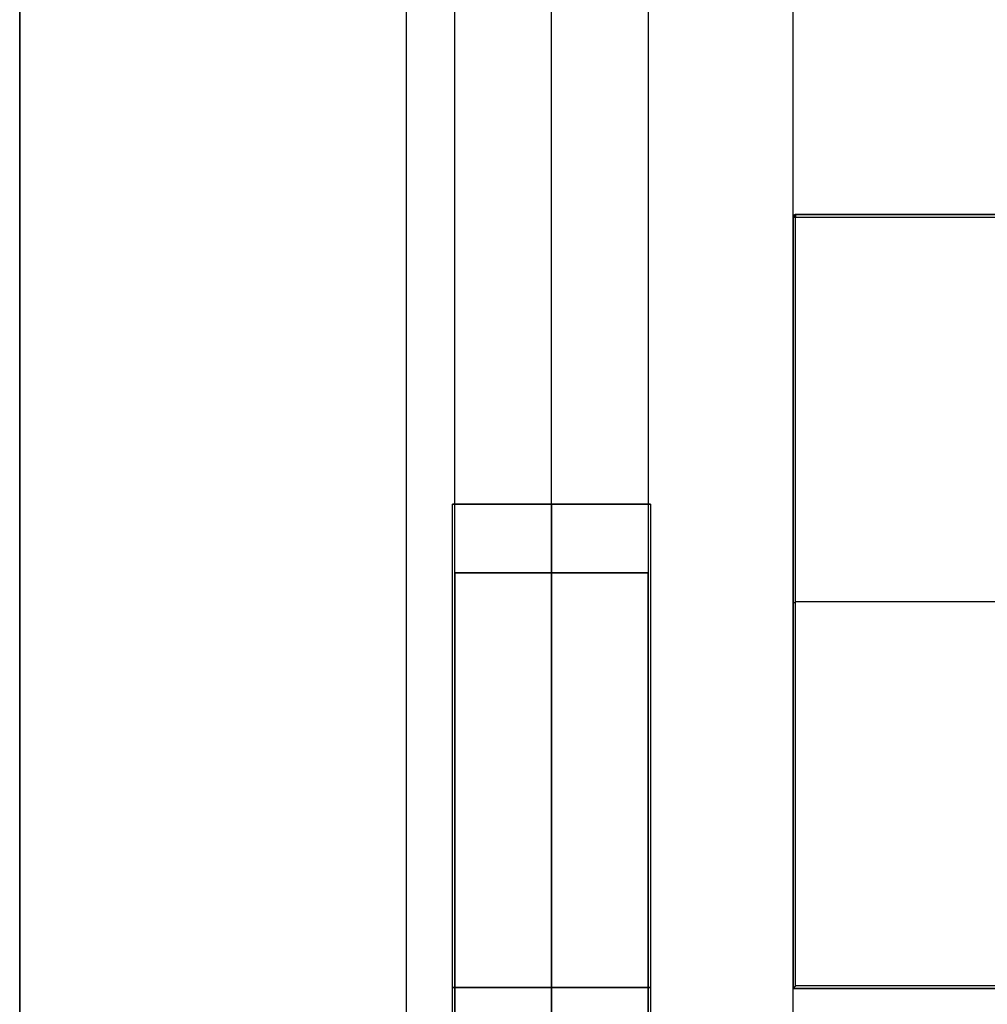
# Model space of a CAD drawing. Header units: millimetres. Extents: x -413 to 413, y -277 to 20.
# Tile 2 of 32: x -400 to -380, y -260 to -240. Entities that reach past the tile are written whole.
import ezdxf

# ---------------------------------------------------------------- set-up
doc = ezdxf.new("R2010")
doc.units = ezdxf.units.MM
doc.layers.add('Défaut', color=7, linetype='Continuous', true_color=0x000000)

# ---------------------------------------------------------------- blocks, each defined once
blk = doc.blocks.new('Cabinet Top Panel v6')
at = {"layer": 'Défaut'}
blk.add_line((-400, 135, 8), (-400, -135, 8), dxfattribs=at)
for points in [[(-400, 135), (-400, 0), (-400, -135)], [(-400, -135, 16), (-400, 0, 16), (-400, 135, 16)]]:
    blk.add_open_spline(points, degree=2, dxfattribs=at)
blk = doc.blocks.new('Cabinet Bottom Panel v2')
at = {"layer": 'Défaut'}
blk.add_line((-400, 135, 8), (-400, -135, 8), dxfattribs=at)
for points in [[(-400, 135), (-400, 0), (-400, -135)], [(-400, -135, 16), (-400, 0, 16), (-400, 135, 16)]]:
    blk.add_open_spline(points, degree=2, dxfattribs=at)
blk = doc.blocks.new('Welded hook extended v1')
at = {"layer": 'Défaut'}
for p, q in [((-25, 1.95, 0.025), (-25, 0.05, 0.025)), ((-24.95, 2), (-19.5, 2)), ((-25, 1, -7.95), (-25, 1, 8)), ((-25, 1, 8), (24.95, 1, 8)), ((24.95, 1, -8), (-24.95, 1, -8)), ((-24.95, 0), (-20.5, 0))]:
    blk.add_line(p, q, dxfattribs=at)
blk.add_arc((-24.95, 1.95, 0.025), 0.05, 90, 180, dxfattribs=at)
at = {"layer": 'Défaut', "extrusion": (0, 1, 0)}
blk.add_arc((24.95, -7.95, 1), 0.05, 270, 0, dxfattribs=at)
at = {"layer": 'Défaut', "extrusion": (0, 0, -1)}
blk.add_arc((24.95, 0.05, -0.025), 0.05, 270, 0, dxfattribs=at)
at = {"layer": 'Défaut'}
for points, weights in [([(-24.95, 2, 7.95), (-25, 2, 8), (-25, 1.95, 8)], [1, 0.707106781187, 1]), ([(-25, 1.95, -7.95), (-25, 2, -7.95), (-24.95, 2, -7.95)], [1, 0.707106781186, 1]), ([(-24.95, 1.95, -8), (-25, 1.95, -8), (-25, 1.95, -7.95)], [1, 0.707106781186, 1]), ([(-24.95, 2, -7.95), (-24.95, 2, -8), (-24.95, 1.95, -8)], [1, 0.707106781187, 1]), ([(-24.95, 0, -7.95), (-25, 0, -7.95), (-25, 0.05, -7.95)], [1, 0.707106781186, 1]), ([(-24.95, 0, 7.95), (-25, 0, 8), (-25, 0.05, 8)], [1, 0.707106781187, 1]), ([(-25, 0.05, -7.95), (-25, 0.05, -8), (-24.95, 0.05, -8)], [1, 0.707106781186, 1]), ([(-24.95, 0.05, -8), (-24.95, 0, -8), (-24.95, 0, -7.95)], [1, 0.707106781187, 1])]:
    blk.add_rational_spline(points, weights, degree=2, dxfattribs=at)
for points in [[(-25, 0.05, -7.95), (-25, 1, -7.95), (-25, 1.95, -7.95)], [(-25, 1.95, 8), (-0.025, 1.95, 8), (24.95, 1.95, 8)], [(-25, 1.95, -7.95), (-25, 1.95, 0.025), (-25, 1.95, 8)], [(-25, 0.05, 8), (-25, 1, 8), (-25, 1.95, 8)], [(24.95, 2, 7.95), (0, 2, 7.95), (-24.95, 2, 7.95)], [(-24.95, 2, 7.95), (-24.95, 2), (-24.95, 2, -7.95)], [(-24.95, 2, -7.95), (0, 2, -7.95), (24.95, 2, -7.95)], [(-24.95, 1.95, -8), (-24.95, 1, -8), (-24.95, 0.05, -8)], [(24.95, 1.95, -8), (0, 1.95, -8), (-24.95, 1.95, -8)], [(-25, 0.05, 8), (-25, 0.05, 0.025), (-25, 0.05, -7.95)], [(24.95, 0.05, 8), (-0.025, 0.05, 8), (-25, 0.05, 8)], [(-24.95, 0.05, -8), (0, 0.05, -8), (24.95, 0.05, -8)], [(24.95, 0, 7.95), (0, 0, 7.95), (-24.95, 0, 7.95)], [(-24.95, 0, 7.95), (-24.95, 0), (-24.95, 0, -7.95)], [(-24.95, 0, -7.95), (0, 0, -7.95), (24.95, 0, -7.95)]]:
    blk.add_open_spline(points, degree=2, dxfattribs=at)
for points, weights, knots in [([(-24.995, 1.972, -7.95), (-24.991, 1.979, -7.966), (-24.979, 1.979, -7.979), (-24.966, 1.979, -7.991), (-24.95, 1.972, -7.995)], [0.855698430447, 0.871277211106, 1, 0.871277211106, 0.855698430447], [0.1225624, 0.1225624, 0.1225624, 0.15707963, 0.15707963, 0.19159687, 0.19159687, 0.19159687]), ([(-24.95, 2, -7.95), (-24.968, 2, -7.968), (-24.979, 1.979, -7.979), (-24.985, 1.966, -7.985), (-24.985, 1.95, -7.985)], [0.859744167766, 0.823443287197, 1, 0.883663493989, 0.859744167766], [0.03119583, 0.03119583, 0.03119583, 0.07853982, 0.07853982, 0.10973565, 0.10973565, 0.10973565]), ([(-24.995, 0.028, -7.95), (-24.991, 0.021, -7.966), (-24.979, 0.021, -7.979), (-24.966, 0.021, -7.991), (-24.95, 0.028, -7.995)], [0.855698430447, 0.871277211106, 1, 0.871277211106, 0.855698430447], [0.1225624, 0.1225624, 0.1225624, 0.15707963, 0.15707963, 0.19159687, 0.19159687, 0.19159687]), ([(-24.985, 0.05, -7.985), (-24.985, 0.034, -7.985), (-24.979, 0.021, -7.979), (-24.968, 0, -7.968), (-24.95, 0, -7.95)], [0.859744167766, 0.883663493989, 1, 0.823443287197, 0.859744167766], [0.04734398, 0.04734398, 0.04734398, 0.07853982, 0.07853982, 0.1258838, 0.1258838, 0.1258838])]:
    blk.add_rational_spline(points, weights, degree=2, knots=knots, dxfattribs=at)

msp = doc.modelspace()

# ---------------------------------------------------------------- linework, layer by layer
at = {"layer": 'Défaut'}
for p, q in [((-400, 0, 933), (-400, -270, 933)), ((-400, 0, 1768), (-400, -270, 1768)), ((-400, 0, 1383), (-400, -270, 1383)), ((-386.95, -250, 933), (-391.05, -250, 933)), ((-386.95, -250, 1768), (-391.05, -250, 1768)), ((-386.95, -250, 1383), (-391.05, -250, 1383)), ((-389, -250, 930.95), (-389, -270, 930.95)), ((-389, -250, 930.95), (-389, -250, 935.05)), ((-389, -250, 935.05), (-389, -270, 935.05)), ((-389, -250, 1765.95), (-389, -270, 1765.95)), ((-389, -250, 1765.95), (-389, -250, 1770.05)), ((-389, -250, 1770.05), (-389, -270, 1770.05)), ((-389, -250, 1380.95), (-389, -270, 1380.95)), ((-389, -250, 1380.95), (-389, -250, 1385.05)), ((-389, -250, 1385.05), (-389, -270, 1385.05))]:
    msp.add_line(p, q, dxfattribs=at)
at = {"layer": 'Défaut', "extrusion": (0, -1, 0)}
for centre, start, end in [((-389, 933, 260), 180, 0), ((-389, 933, 260), 0, 180), ((-389, 1768, 260), 180, 0), ((-389, 1768, 260), 0, 180), ((-389, 1383, 260), 180, 0), ((-389, 1383, 260), 0, 180)]:
    msp.add_arc(centre, 2.05, start, end, dxfattribs=at)
at = {"layer": 'Défaut'}
for points, degree in [([(-389, -271.515, 964.561), (-389, -178.212, 1019.098), (-389, -84.91, 1073.634), (-389, 8.393, 1128.17)], 3), ([(-389, -271.515, 1799.561), (-389, -178.212, 1854.098), (-389, -84.91, 1908.634), (-389, 8.393, 1963.17)], 3), ([(-389, -271.515, 1414.561), (-389, -178.212, 1469.098), (-389, -84.91, 1523.634), (-389, 8.393, 1578.17)], 3), ([(-391, -272.574, 966.275), (-391, -179.271, 1020.812), (-391, -85.969, 1075.348), (-391, 7.334, 1129.885)], 3), ([(-391, -272.574, 1801.275), (-391, -179.271, 1855.812), (-391, -85.969, 1910.348), (-391, 7.334, 1964.885)], 3), ([(-391, -272.574, 1416.275), (-391, -179.271, 1470.812), (-391, -85.969, 1525.348), (-391, 7.334, 1579.885)], 3), ([(-387, 7.334, 1129.885), (-387, -85.969, 1075.348), (-387, -179.271, 1020.812), (-387, -272.574, 966.275)], 3), ([(-387, 7.334, 1964.885), (-387, -85.969, 1910.348), (-387, -179.271, 1855.812), (-387, -272.574, 1801.275)], 3), ([(-387, 7.334, 1579.885), (-387, -85.969, 1525.348), (-387, -179.271, 1470.812), (-387, -272.574, 1416.275)], 3), ([(-389, -273.632, 967.99), (-389, -180.33, 1022.526), (-389, -87.027, 1077.063), (-389, 6.275, 1131.599)], 3), ([(-389, -273.632, 1802.99), (-389, -180.33, 1857.526), (-389, -87.027, 1912.063), (-389, 6.275, 1966.599)], 3), ([(-389, -273.632, 1417.99), (-389, -180.33, 1472.526), (-389, -87.027, 1527.063), (-389, 6.275, 1581.599)], 3), ([(-400, 0, 925), (-400, -135, 925), (-400, -270, 925)], 2), ([(-400, -270, 941), (-400, -135, 941), (-400, 0, 941)], 2), ([(-400, 0, 1760), (-400, -135, 1760), (-400, -270, 1760)], 2), ([(-400, -270, 1776), (-400, -135, 1776), (-400, 0, 1776)], 2), ([(-400, 0, 1375), (-400, -135, 1375), (-400, -270, 1375)], 2), ([(-400, -270, 1391), (-400, -135, 1391), (-400, 0, 1391)], 2), ([(-400, -270.015, 664), (-400, -135.015, 664), (-400, -0.015, 664)], 2), ([(-400, -270.015, 16), (-400, -135.015, 16), (-400, -0.015, 16)], 2), ([(-400, -270.015, 340), (-400, -135.015, 340), (-400, -0.015, 340)], 2), ([(-392, -270.015, 664), (-392, -135.015, 664), (-392, -0.015, 664)], 2), ([(-392, -270.015, 16), (-392, -135.015, 16), (-392, -0.015, 16)], 2), ([(-384, -270.015, 664), (-384, -135.015, 664), (-384, -0.015, 664)], 2), ([(-384, -270.015, 16), (-384, -135.015, 16), (-384, -0.015, 16)], 2), ([(-384, -270.015, 340), (-384, -135.015, 340), (-384, -0.015, 340)], 2), ([(-391.05, -270, 933), (-391.05, -260, 933), (-391.05, -250, 933)], 2), ([(-391.05, -270, 1768), (-391.05, -260, 1768), (-391.05, -250, 1768)], 2), ([(-391.05, -270, 1383), (-391.05, -260, 1383), (-391.05, -250, 1383)], 2), ([(-386.95, -250, 933), (-386.95, -260, 933), (-386.95, -270, 933)], 2), ([(-386.95, -250, 1768), (-386.95, -260, 1768), (-386.95, -270, 1768)], 2), ([(-386.95, -250, 1383), (-386.95, -260, 1383), (-386.95, -270, 1383)], 2), ([(-391, -251.423, 932.95), (-391, -257.591, 932.95), (-391, -263.759, 932.95), (-391, -269.926, 932.95)], 3), ([(-391, -251.423, 932.95), (-389, -251.423, 932.95), (-387, -251.423, 932.95)], 2), ([(-391, -251.423, 1767.95), (-391, -257.591, 1767.95), (-391, -263.759, 1767.95), (-391, -269.926, 1767.95)], 3), ([(-391, -251.423, 1767.95), (-389, -251.423, 1767.95), (-387, -251.423, 1767.95)], 2), ([(-391, -251.423, 1382.95), (-391, -257.591, 1382.95), (-391, -263.759, 1382.95), (-391, -269.926, 1382.95)], 3), ([(-391, -251.423, 1382.95), (-389, -251.423, 1382.95), (-387, -251.423, 1382.95)], 2), ([(-389, -251.423, 934.95), (-389, -257.591, 934.95), (-389, -263.759, 934.95), (-389, -269.926, 934.95)], 3), ([(-389, -251.423, 930.95), (-389, -251.423, 932.95), (-389, -251.423, 934.95)], 2), ([(-389, -251.423, 930.95), (-389, -257.591, 930.95), (-389, -263.759, 930.95), (-389, -269.926, 930.95)], 3), ([(-389, -251.423, 1769.95), (-389, -257.591, 1769.95), (-389, -263.759, 1769.95), (-389, -269.926, 1769.95)], 3), ([(-389, -251.423, 1765.95), (-389, -251.423, 1767.95), (-389, -251.423, 1769.95)], 2), ([(-389, -251.423, 1765.95), (-389, -257.591, 1765.95), (-389, -263.759, 1765.95), (-389, -269.926, 1765.95)], 3), ([(-389, -251.423, 1384.95), (-389, -257.591, 1384.95), (-389, -263.759, 1384.95), (-389, -269.926, 1384.95)], 3), ([(-389, -251.423, 1380.95), (-389, -251.423, 1382.95), (-389, -251.423, 1384.95)], 2), ([(-389, -251.423, 1380.95), (-389, -257.591, 1380.95), (-389, -263.759, 1380.95), (-389, -269.926, 1380.95)], 3), ([(-387, -269.926, 932.95), (-387, -263.759, 932.95), (-387, -257.591, 932.95), (-387, -251.423, 932.95)], 3), ([(-387, -269.926, 1767.95), (-387, -263.759, 1767.95), (-387, -257.591, 1767.95), (-387, -251.423, 1767.95)], 3), ([(-387, -269.926, 1382.95), (-387, -263.759, 1382.95), (-387, -257.591, 1382.95), (-387, -251.423, 1382.95)], 3)]:
    msp.add_open_spline(points, degree=degree, dxfattribs=at)
for points, knots in [([(-391.05, -250, 933), (-391.05, -250, 930.95), (-389, -250, 930.95), (-386.95, -250, 930.95), (-386.95, -250, 933)], [-8.2, -8.2, -8.2, -4.1, -4.1, 0, 0, 0]), ([(-386.95, -250, 933), (-386.95, -250, 935.05), (-389, -250, 935.05), (-391.05, -250, 935.05), (-391.05, -250, 933)], [-8.2, -8.2, -8.2, -4.1, -4.1, 0, 0, 0]), ([(-391.05, -250, 1768), (-391.05, -250, 1765.95), (-389, -250, 1765.95), (-386.95, -250, 1765.95), (-386.95, -250, 1768)], [-8.2, -8.2, -8.2, -4.1, -4.1, 0, 0, 0]), ([(-386.95, -250, 1768), (-386.95, -250, 1770.05), (-389, -250, 1770.05), (-391.05, -250, 1770.05), (-391.05, -250, 1768)], [-8.2, -8.2, -8.2, -4.1, -4.1, 0, 0, 0]), ([(-391.05, -250, 1383), (-391.05, -250, 1380.95), (-389, -250, 1380.95), (-386.95, -250, 1380.95), (-386.95, -250, 1383)], [-8.2, -8.2, -8.2, -4.1, -4.1, 0, 0, 0]), ([(-386.95, -250, 1383), (-386.95, -250, 1385.05), (-389, -250, 1385.05), (-391.05, -250, 1385.05), (-391.05, -250, 1383)], [-8.2, -8.2, -8.2, -4.1, -4.1, 0, 0, 0]), ([(-387, -251.423, 932.95), (-387, -251.423, 934.95), (-389, -251.423, 934.95), (-391, -251.423, 934.95), (-391, -251.423, 932.95)], [-12.566371, -12.566371, -12.566371, -9.424778, -9.424778, -6.283185, -6.283185, -6.283185]), ([(-387, -251.423, 932.95), (-387, -251.423, 930.95), (-389, -251.423, 930.95), (-391, -251.423, 930.95), (-391, -251.423, 932.95)], [0, 0, 0, 3.141593, 3.141593, 6.283185, 6.283185, 6.283185]), ([(-387, -251.423, 1767.95), (-387, -251.423, 1769.95), (-389, -251.423, 1769.95), (-391, -251.423, 1769.95), (-391, -251.423, 1767.95)], [-12.566371, -12.566371, -12.566371, -9.424778, -9.424778, -6.283185, -6.283185, -6.283185]), ([(-387, -251.423, 1767.95), (-387, -251.423, 1765.95), (-389, -251.423, 1765.95), (-391, -251.423, 1765.95), (-391, -251.423, 1767.95)], [0, 0, 0, 3.141593, 3.141593, 6.283185, 6.283185, 6.283185]), ([(-387, -251.423, 1382.95), (-387, -251.423, 1384.95), (-389, -251.423, 1384.95), (-391, -251.423, 1384.95), (-391, -251.423, 1382.95)], [-12.566371, -12.566371, -12.566371, -9.424778, -9.424778, -6.283185, -6.283185, -6.283185]), ([(-387, -251.423, 1382.95), (-387, -251.423, 1380.95), (-389, -251.423, 1380.95), (-391, -251.423, 1380.95), (-391, -251.423, 1382.95)], [0, 0, 0, 3.141593, 3.141593, 6.283185, 6.283185, 6.283185])]:
    msp.add_rational_spline(points, [1, 0.707106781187, 1, 0.707106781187, 1], degree=2, knots=knots, dxfattribs=at)

# ---------------------------------------------------------------- block references
for name, p in [('Cabinet Top Panel v6', (0, -135.015, 664)), ('Cabinet Bottom Panel v2', (0, -135.015))]:
    msp.add_blockref(name, p, dxfattribs=at)
at = {"layer": 'Défaut', "extrusion": (4.16334e-17, -1, -1.45717e-16)}
msp.add_blockref('Welded hook extended v1', (-359, 662, 252.015), dxfattribs=at)

doc.saveas('drawing.dxf')
